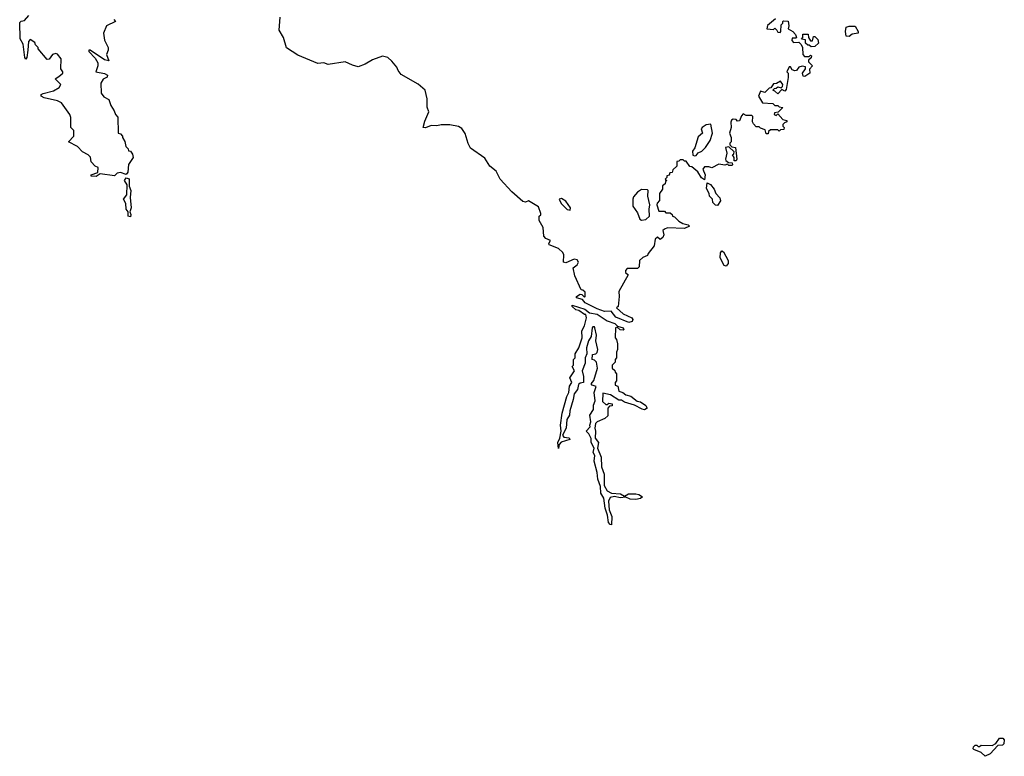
# Model space of a CAD drawing. Extents: x 1980017 to 2252640, y 74400 to 266395.
# Tile 71 of 256: x 2013972 to 2020848, y 160352 to 165498. Entities that reach past the tile are written whole.
import ezdxf

# ---------------------------------------------------------------- set-up
doc = ezdxf.new("R2010")
doc.units = 0

msp = doc.modelspace()

# ---------------------------------------------------------------- linework, layer by layer
at = {"layer": '0CON20XD'}
for points in [[(2014245, 165102.5), (2014272.5, 165125), (2014272.5, 165135), (2014260, 165155), (2014262.5, 165225), (2014236.4, 165256.4), (2014225, 165262.5), (2014200, 165255), (2014178.3, 165221.7), (2014165, 165220), (2014100, 165295), (2014100, 165305), (2014081.7, 165321.7), (2014078.3, 165338.3), (2014045, 165360), (2014032.5, 165345), (2014030, 165285), (2014022.5, 165235), (2014015, 165223.3), (2014007.5, 165235), (2013996.4, 165326.4), (2013974.3, 165364.3), (2013972, 165478), (2013982, 165488), (2014005, 165493.3), (2014035, 165527.5)], [(2014630.5, 165500.5), (2014640, 165485), (2014577.5, 165455), (2014556.7, 165405), (2014563.3, 165355), (2014590, 165305), (2014590, 165285), (2014577.5, 165255), (2014595, 165210), (2014565, 165217.5), (2014465, 165285.7), (2014453.9, 165286.1), (2014454.3, 165275), (2014498.9, 165228.9), (2014517.2, 165197.2), (2014518.6, 165175), (2014503.3, 165135), (2014565, 165122), (2014585, 165110), (2014583, 165097), (2014555, 165082.5), (2014537.5, 165055), (2014540, 164985), (2014559.5, 164959.5), (2014595, 164940), (2014608.3, 164898.3), (2014631.7, 164861.7), (2014640, 164835), (2014657, 164817), (2014660, 164705), (2014675, 164700), (2014690, 164685), (2014690, 164675), (2014707, 164647), (2014713, 164613), (2014730, 164595), (2014731.7, 164581.7), (2014745, 164580), (2014760, 164560), (2014763.8, 164535), (2014732.7, 164487.3), (2014727.5, 164432.5), (2014715, 164416.7), (2014675, 164431.2), (2014652.5, 164425), (2014633, 164407), (2014535, 164422.5), (2014505, 164403.3), (2014470, 164405), (2014470, 164415), (2014518.3, 164431.7), (2014520, 164465), (2014500, 164475), (2014470, 164505), (2014467, 164537), (2014450, 164555), (2014410, 164575), (2014375, 164612.5), (2014312.5, 164645), (2014350, 164685), (2014350, 164725), (2014330, 164745), (2014330, 164815), (2014322.5, 164835), (2014265, 164917.5), (2014235, 164932.5), (2014143, 164953), (2014122.5, 164965), (2014122.5, 164975), (2014135, 164982), (2014208.8, 165001.2), (2014247.5, 165025), (2014260, 165045), (2014220, 165085), (2014245, 165102.5)], [(2019250, 165505), (2019193, 165457), (2019190, 165435), (2019235, 165430), (2019245, 165440), (2019260, 165425), (2019265, 165410), (2019281.7, 165408.3), (2019287.5, 165415), (2019288.3, 165461.7), (2019300, 165475), (2019300, 165485), (2019305, 165490), (2019338.3, 165488.3), (2019342.5, 165455), (2019337.5, 165435), (2019370, 165415), (2019390, 165395), (2019397.5, 165375), (2019395, 165370), (2019365, 165370), (2019363, 165353), (2019375, 165340), (2019411.7, 165341.7), (2019430, 165325), (2019437.5, 165305), (2019440, 165255), (2019451.7, 165241.7), (2019485, 165240), (2019495, 165250), (2019500, 165245), (2019498.3, 165231.7), (2019480, 165215), (2019480, 165205), (2019507.5, 165175), (2019488.3, 165151.7), (2019490, 165125), (2019455, 165102.5), (2019443, 165103), (2019437.5, 165125), (2019460, 165155), (2019458.3, 165168.3), (2019435, 165172.5), (2019413.8, 165166.2), (2019396.7, 165143.3), (2019385, 165140), (2019367, 165147), (2019355, 165170), (2019345, 165170), (2019330, 165135), (2019337.5, 165125), (2019338.8, 165095), (2019325, 165010), (2019315, 165000), (2019295, 165010), (2019265, 164980), (2019245, 165000), (2019230, 165005), (2019241.7, 165018.3), (2019255, 165020), (2019265, 165030), (2019288.3, 165021.7), (2019298.3, 165031.7), (2019300, 165045), (2019285, 165070), (2019257.5, 165052.5), (2019235, 165050), (2019218.3, 165021.7), (2019205, 165020), (2019175, 164990), (2019145, 165000), (2019130, 164965), (2019158.3, 164918.3), (2019231.7, 164911.7), (2019245, 164900), (2019265, 164900), (2019275, 164890), (2019300, 164885), (2019268.3, 164851.7), (2019241.7, 164848.3), (2019240, 164835), (2019255, 164830), (2019265, 164840), (2019301.7, 164801.7), (2019330, 164795), (2019330, 164785), (2019311.7, 164778.3), (2019300, 164765), (2019300, 164755), (2019310, 164745), (2019308.3, 164731.7), (2019285, 164730), (2019275, 164720), (2019265, 164730), (2019215, 164730), (2019201.7, 164718.3), (2019198.3, 164701.7), (2019185, 164700), (2019178.3, 164728.3), (2019145, 164740), (2019135, 164750), (2019115, 164750), (2019095, 164770), (2019090, 164785), (2019091.7, 164821.7), (2019085, 164830), (2019045, 164830), (2019025, 164840), (2019013, 164827), (2018998.3, 164791.7), (2018985, 164790), (2018975, 164800), (2018955, 164802.5), (2018943.6, 164796.4), (2018937, 164783), (2018940, 164745), (2018927.5, 164705), (2018940, 164675), (2018940, 164645), (2018930, 164635), (2018930, 164625), (2018945, 164610), (2018970, 164605), (2018980, 164525), (2018975, 164512.5), (2018961.7, 164511.7), (2018960, 164535), (2018950, 164555), (2018958.3, 164561.7), (2018960, 164575), (2018925, 164610), (2018900, 164605), (2018910, 164565), (2018900, 164525), (2018903.6, 164513.6), (2018921.7, 164501.7), (2018948.3, 164498.3), (2018950, 164485), (2018945, 164480), (2018925, 164480), (2018915, 164490), (2018895, 164482.5), (2018855, 164490), (2018805, 164462.5), (2018785, 164470), (2018755, 164470), (2018742.5, 164455), (2018758.8, 164415), (2018755, 164380), (2018733.6, 164393.6), (2018706.4, 164436.4), (2018665, 164470), (2018651.7, 164471.7), (2018625, 164510), (2018615, 164510), (2018605, 164520), (2018585, 164520), (2018575, 164510), (2018561.7, 164508.3), (2018560, 164475), (2018531.7, 164448.3), (2018528.3, 164431.7), (2018511.7, 164428.3), (2018508.3, 164411.7), (2018491.7, 164408.3), (2018490, 164395), (2018480, 164385), (2018490, 164375), (2018481.7, 164368.3), (2018478.3, 164351.7), (2018461.7, 164338.3), (2018460, 164315), (2018440, 164285), (2018440, 164235), (2018423, 164217), (2018420, 164205), (2018435, 164160), (2018475, 164160), (2018485, 164150), (2018515, 164150), (2018528.3, 164138.3), (2018530, 164125), (2018545, 164120), (2018575, 164090), (2018603.6, 164073.6), (2018640, 164065), (2018650, 164055), (2018615, 164039.2), (2018495, 164043.8), (2018473.8, 164035), (2018463.3, 164025), (2018469.2, 163995), (2018462.9, 163977.1), (2018445, 163963.3), (2018425, 163980), (2018410, 163965), (2018401.7, 163918.3), (2018360, 163865), (2018355, 163850), (2018323, 163837), (2018300, 163815), (2018298.3, 163771.7), (2018285, 163760), (2018215, 163760), (2018203, 163747), (2018203, 163733), (2018220, 163715), (2018155, 163600), (2018157.5, 163565), (2018150, 163495), (2018140, 163485), (2018185, 163443.3), (2018246.7, 163416.7), (2018253, 163403), (2018249.5, 163390.5), (2018225, 163382.9), (2018135, 163420.6), (2018103.3, 163463.3), (2018055, 163460), (2018005, 163477.5), (2017921.3, 163521.3), (2017903, 163543), (2017860, 163555), (2017860, 163565), (2017885, 163580), (2017898.3, 163578.3), (2017915, 163560), (2017920, 163565), (2017920, 163595), (2017905, 163610), (2017891.7, 163611.7), (2017848.3, 163708.3), (2017837.5, 163765), (2017863.9, 163786.1), (2017873.8, 163805), (2017865, 163821.2), (2017845, 163826), (2017785, 163800), (2017770, 163805), (2017772.5, 163855), (2017765, 163872.5), (2017735, 163898.8), (2017670, 163925), (2017667.5, 163935), (2017677.5, 163955), (2017645, 163970.8), (2017632.9, 163985), (2017626.7, 164046.7), (2017600, 164095), (2017600, 164125), (2017610, 164135), (2017610, 164145), (2017595, 164190), (2017525, 164232.5), (2017505, 164222.5), (2017485, 164227.5), (2017407.5, 164295), (2017326.7, 164385), (2017299.1, 164439.1), (2017255, 164476.2), (2017221.2, 164531.2), (2017120.7, 164600.7), (2017103.6, 164633.6), (2017083.6, 164703.6), (2017059.3, 164739.3), (2017035, 164752.5), (2016975, 164763.3), (2016915, 164763.3), (2016885, 164756.7), (2016845, 164760), (2016805, 164744), (2016790, 164745), (2016800.2, 164789.8), (2016828.8, 164855), (2016818.3, 164888.3), (2016816.7, 164945), (2016802.5, 165005), (2016755, 165047.5), (2016636.7, 165115), (2016613.9, 165143.9), (2016605, 165167.5), (2016569.5, 165209.5), (2016543.6, 165233.6), (2016505, 165242.5), (2016435, 165218.8), (2016385, 165186.7), (2016335, 165170), (2016295, 165180), (2016244.1, 165204.1), (2016125, 165185.7), (2016095, 165197.5), (2016055, 165192.5), (2015915, 165250.5), (2015835, 165302.5), (2015813.1, 165375), (2015784.2, 165425), (2015791.2, 165515)], [(2019765, 165380), (2019743, 165383), (2019738.8, 165415), (2019743.3, 165445), (2019765, 165453.8), (2019805, 165452.5), (2019827.5, 165415), (2019827.5, 165405), (2019785, 165396.7), (2019765, 165380)], [(2019498.3, 165308.3), (2019485, 165320), (2019475, 165320), (2019460, 165335), (2019458.3, 165358.3), (2019431.7, 165361.7), (2019440, 165375), (2019441.7, 165398.3), (2019478.3, 165398.3), (2019480, 165375), (2019495, 165350), (2019508.3, 165351.7), (2019515, 165380), (2019525, 165380), (2019545, 165360), (2019550, 165335), (2019525, 165310), (2019498.3, 165308.3)], [(2018685, 164546.7), (2018695, 164550), (2018710.7, 164569.3), (2018735, 164580), (2018760, 164605), (2018792.5, 164655), (2018810, 164705), (2018797.5, 164767.5), (2018765, 164763.3), (2018736.7, 164745), (2018731.2, 164735), (2018740, 164705), (2018710, 164680), (2018686.4, 164603.6), (2018670.7, 164579.3), (2018672, 164552), (2018685, 164546.7)], [(2014745, 164120), (2014730, 164125), (2014730, 164155), (2014715.7, 164175.7), (2014712.5, 164215), (2014696, 164245), (2014720.8, 164275), (2014723.3, 164345), (2014703.8, 164375), (2014715, 164393.3), (2014736.2, 164386.2), (2014737.5, 164335), (2014747.5, 164305), (2014744, 164256), (2014750.8, 164185), (2014740, 164155), (2014748.3, 164138.3), (2014745, 164120)], [(2018845, 164200), (2018831.7, 164201.7), (2018811.7, 164221.7), (2018810, 164245), (2018790, 164265), (2018787.5, 164285), (2018768.3, 164318.3), (2018772.5, 164357.5), (2018795.9, 164345.9), (2018821.2, 164315), (2018833.3, 164285), (2018860, 164255), (2018866.4, 164233.6), (2018845, 164200)], [(2018315, 164097.5), (2018345, 164102.5), (2018370, 164125), (2018367.5, 164175), (2018372.5, 164205), (2018357.5, 164265), (2018360, 164305), (2018355, 164310), (2018315, 164312.5), (2018287, 164293), (2018259.3, 164260.7), (2018253.3, 164245), (2018252.5, 164195), (2018285, 164150), (2018302.5, 164105), (2018315, 164097.5)], [(2017815, 164167.5), (2017817.1, 164185), (2017785, 164230), (2017755, 164250), (2017740, 164245), (2017754.1, 164214.1), (2017795, 164173.3), (2017815, 164167.5)], [(2018905, 163777.5), (2018891.7, 163781.7), (2018863.9, 163833.9), (2018865, 163870), (2018875, 163883.3), (2018886.1, 163876.1), (2018920, 163815), (2018920, 163795), (2018905, 163777.5)], [(2018105, 161970), (2018095, 161971.2), (2018082.9, 161985), (2018076.1, 162036.1), (2018059.2, 162085), (2018052, 162155), (2018031.1, 162191.1), (2018028.3, 162238.3), (2018008.3, 162288.3), (2018003.8, 162335), (2017983.8, 162415), (2017987.5, 162455), (2017976.7, 162475), (2017983.3, 162505), (2017962.5, 162545), (2017961.7, 162571.7), (2017946, 162605), (2017926.7, 162625), (2017956.2, 162653.8), (2017953.8, 162665), (2017961.2, 162688.8), (2017954.4, 162735.6), (2017980, 162775), (2017978, 162805), (2017990, 162835), (2017983, 162893), (2017997.5, 162935), (2017970, 162945), (2017962.5, 162955), (2017981.7, 162978.3), (2018005.7, 163065), (2018000, 163105), (2017985, 163120), (2017970, 163125), (2017971.7, 163158.3), (2017995.9, 163164.1), (2018005, 163173.3), (2018008.1, 163195), (2017996.2, 163255), (2018000, 163295), (2017987.5, 163345), (2017985, 163352.5), (2017975, 163353.3), (2017970, 163345), (2017963.3, 163285), (2017944.4, 163255.6), (2017930, 163205), (2017932.5, 163165), (2017920, 163135), (2017921.7, 163098.3), (2017900, 163045), (2017910, 163005), (2017910, 162965), (2017885, 162960), (2017875, 162950), (2017866.7, 162915), (2017843.8, 162885), (2017836, 162845), (2017813.9, 162766.1), (2017811.2, 162735), (2017793.3, 162705), (2017788, 162645), (2017762.5, 162595), (2017771.2, 162581.2), (2017808, 162578), (2017812.5, 162565), (2017753.3, 162546.7), (2017738.3, 162531.7), (2017735, 162502.5), (2017730, 162545), (2017743.8, 162575), (2017753.3, 162625), (2017748, 162665), (2017760.7, 162749.3), (2017792.5, 162865), (2017806.7, 162895), (2017810.7, 162939.3), (2017826.7, 162965), (2017812.5, 162997.5), (2017846.7, 163045), (2017830, 163075), (2017840, 163085), (2017840, 163125), (2017850, 163135), (2017850, 163165), (2017877.5, 163205), (2017900, 163275), (2017897.5, 163325), (2017915, 163360), (2017930, 163415), (2017925, 163440), (2017915, 163440), (2017877, 163467), (2017855, 163472.5), (2017830, 163495), (2017830, 163505), (2017917.5, 163475), (2017951.2, 163451.2), (2018005, 163441.1), (2018073.8, 163393.8), (2018127.5, 163375), (2018147.5, 163357.5), (2018185, 163346.7), (2018190, 163335), (2018185, 163330), (2018165, 163332.5), (2018145, 163350), (2018133.6, 163346.4), (2018130, 163275), (2018140, 163265), (2018147.5, 163235), (2018147.5, 163195), (2018140, 163175), (2018140, 163135), (2018130, 163125), (2018130, 163105), (2018110, 163085), (2018110, 163065), (2018128.3, 163048.3), (2018130, 163035), (2018140, 163025), (2018140, 162975), (2018130, 162965), (2018130, 162945), (2018148.3, 162938.3), (2018155, 162902.5), (2018183.9, 162893.9), (2018205, 162877.5), (2018238.8, 162868.8), (2018284, 162834), (2018308, 162828), (2018343.9, 162803.9), (2018352.5, 162785), (2018336.1, 162773.9), (2018318.3, 162778.3), (2018266, 162806), (2018195, 162826.7), (2018175, 162840), (2018155, 162840), (2018097, 162877), (2018045, 162890), (2018041.7, 162831.7), (2018065, 162810), (2018075, 162810), (2018085, 162820), (2018110, 162815), (2018108.3, 162801.7), (2018091.7, 162798.3), (2018080, 162785), (2018078.3, 162731.7), (2018058.3, 162711.7), (2018005, 162690), (2017993, 162677), (2017987.5, 162645), (2017993.8, 162623.8), (2017990, 162575), (2018013.3, 162545), (2018007.5, 162505), (2018031.7, 162441.7), (2018034, 162374), (2018052.9, 162322.9), (2018053.3, 162245), (2018075, 162206.2), (2018105, 162190), (2018166.4, 162186.4), (2018195, 162170), (2018223.6, 162186.4), (2018275, 162186.7), (2018295, 162182.5), (2018320, 162165), (2018307, 162153), (2018275, 162147.5), (2018235, 162148.8), (2018205, 162162.5), (2018165, 162157.5), (2018125, 162167.5), (2018095, 162160), (2018083.8, 162133.8), (2018088.8, 162075), (2018108, 162028), (2018105, 161970)], [(2020715, 160352.5), (2020685, 160380), (2020635, 160400), (2020630, 160405), (2020631.7, 160418.3), (2020645, 160430), (2020655, 160430), (2020665, 160420), (2020675, 160420), (2020685, 160430), (2020761.7, 160428.3), (2020788.3, 160441.7), (2020815, 160480), (2020838.3, 160478.3), (2020847.5, 160467.5), (2020845, 160440), (2020835, 160430), (2020801.7, 160428.3), (2020749.3, 160370.7), (2020715, 160352.5)]]:
    msp.add_lwpolyline(points, dxfattribs=at)

doc.saveas('drawing.dxf')
